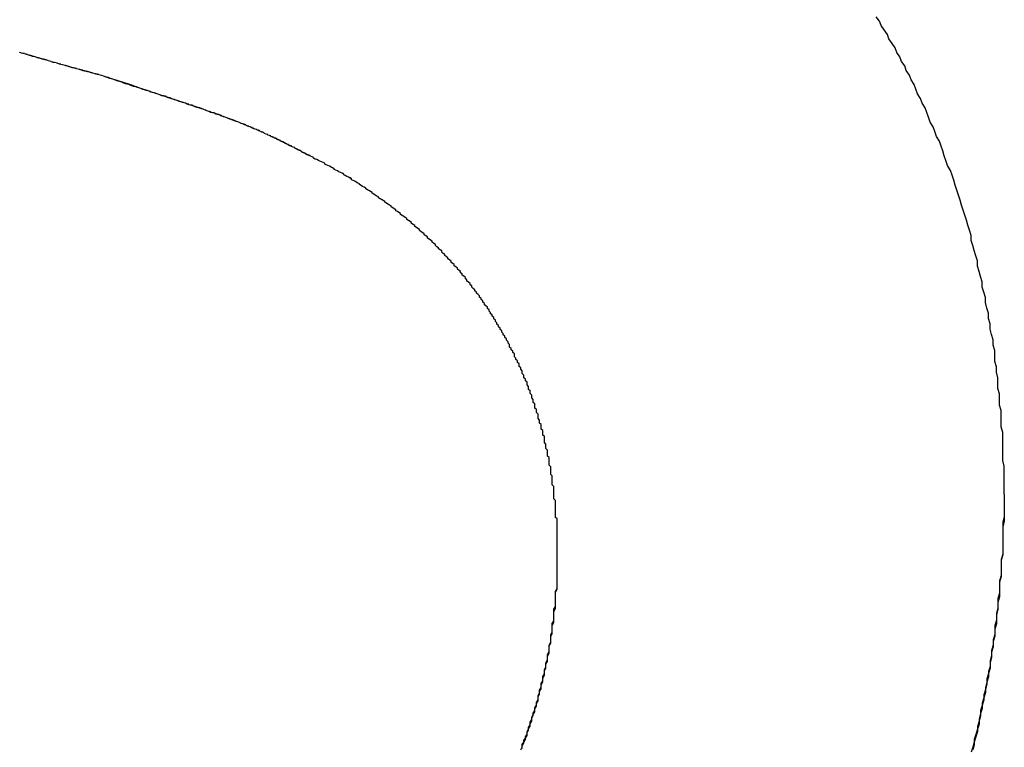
# Model space of a CAD drawing. Extents: x 1107 to 4046, y 937 to 3355.
# Tile 29 of 256: x 1424.049 to 1424.672, y 1749.826 to 1750.286. Entities that reach past the tile are written whole.
import ezdxf

# ---------------------------------------------------------------- set-up
doc = ezdxf.new("R2010")
doc.units = 0
doc.layers.add('KF_VIDA_L___C_RIGHT', color=7, linetype='CONTINUOUS')

# ---------------------------------------------------------------- blocks, each defined once
blk = doc.blocks.new('KF_VIDA_L___C_RIGHT')
at = {"layer": 'KF_VIDA_L___C_RIGHT'}
for points in [[(-162.038, 60.7726, 0), (-162.038, 60.7762, 0), (-162.038, 60.7798, 0), (-162.038, 60.7833, 0), (-162.038, 60.7869, 0), (-162.038, 60.7905, 0), (-162.039, 60.794, 0), (-162.039, 60.7976, 0), (-162.039, 60.8011, 0), (-162.039, 60.8046, 0), (-162.039, 60.8081, 0), (-162.039, 60.8117, 0), (-162.04, 60.8152, 0), (-162.04, 60.8187, 0), (-162.04, 60.8222, 0), (-162.04, 60.8257, 0), (-162.041, 60.8291, 0), (-162.041, 60.8326, 0), (-162.041, 60.8361, 0), (-162.042, 60.8396, 0), (-162.042, 60.843, 0), (-162.042, 60.8464, 0), (-162.043, 60.8499, 0), (-162.043, 60.8533, 0), (-162.044, 60.8567, 0), (-162.044, 60.8602, 0), (-162.044, 60.8636, 0), (-162.045, 60.867, 0), (-162.045, 60.8704, 0), (-162.046, 60.8737, 0), (-162.047, 60.8771, 0), (-162.047, 60.8805, 0), (-162.048, 60.8838, 0), (-162.048, 60.8872, 0), (-162.049, 60.8905, 0), (-162.05, 60.8939, 0), (-162.05, 60.8972, 0), (-162.051, 60.9005, 0), (-162.052, 60.9038, 0), (-162.052, 60.9071, 0), (-162.053, 60.9104, 0), (-162.054, 60.9137, 0), (-162.055, 60.917, 0), (-162.055, 60.9203, 0), (-162.056, 60.9235, 0), (-162.057, 60.9268, 0), (-162.058, 60.93, 0), (-162.059, 60.9332, 0), (-162.059, 60.9365, 0), (-162.06, 60.9397, 0), (-162.061, 60.9429, 0), (-162.062, 60.9461, 0), (-162.063, 60.9493, 0), (-162.064, 60.9525, 0), (-162.065, 60.9557, 0), (-162.066, 60.9588, 0), (-162.067, 60.962, 0), (-162.068, 60.9651, 0), (-162.069, 60.9683, 0), (-162.07, 60.9714, 0), (-162.071, 60.9745, 0), (-162.072, 60.9776, 0), (-162.074, 60.9807, 0), (-162.075, 60.9838, 0), (-162.076, 60.9869, 0), (-162.077, 60.99, 0), (-162.078, 60.993, 0), (-162.079, 60.9961, 0), (-162.081, 60.9991, 0), (-162.082, 61.0022, 0), (-162.083, 61.0052, 0), (-162.085, 61.0082, 0), (-162.086, 61.0112, 0), (-162.087, 61.0142, 0), (-162.088, 61.0172, 0), (-162.09, 61.0202, 0), (-162.091, 61.0232, 0), (-162.093, 61.0261, 0), (-162.094, 61.0291, 0), (-162.095, 61.032, 0), (-162.097, 61.0349, 0), (-162.098, 61.0379, 0), (-162.1, 61.0408, 0), (-162.101, 61.0437, 0), (-162.103, 61.0466, 0), (-162.104, 61.0495, 0), (-162.106, 61.0523, 0), (-162.107, 61.0552, 0), (-162.109, 61.058, 0), (-162.111, 61.0609, 0), (-162.112, 61.0637, 0), (-162.114, 61.0665, 0), (-162.116, 61.0693, 0), (-162.117, 61.0721, 0), (-162.119, 61.0749, 0)], [(-162.038, 60.7726, 0), (-162.038, 60.7762, 0), (-162.038, 60.7798, 0), (-162.038, 60.7833, 0), (-162.038, 60.7869, 0), (-162.038, 60.7905, 0), (-162.039, 60.794, 0), (-162.039, 60.7976, 0), (-162.039, 60.8011, 0), (-162.039, 60.8046, 0), (-162.039, 60.8081, 0), (-162.039, 60.8117, 0), (-162.04, 60.8152, 0), (-162.04, 60.8187, 0), (-162.04, 60.8222, 0), (-162.04, 60.8257, 0), (-162.041, 60.8291, 0), (-162.041, 60.8326, 0), (-162.041, 60.8361, 0), (-162.042, 60.8396, 0), (-162.042, 60.843, 0), (-162.042, 60.8464, 0), (-162.043, 60.8499, 0), (-162.043, 60.8533, 0), (-162.044, 60.8567, 0), (-162.044, 60.8602, 0), (-162.044, 60.8636, 0), (-162.045, 60.867, 0), (-162.045, 60.8703, 0), (-162.046, 60.8737, 0), (-162.047, 60.8771, 0), (-162.047, 60.8805, 0), (-162.048, 60.8838, 0), (-162.048, 60.8872, 0), (-162.049, 60.8905, 0), (-162.05, 60.8939, 0), (-162.05, 60.8972, 0), (-162.051, 60.9005, 0), (-162.052, 60.9038, 0), (-162.052, 60.9071, 0), (-162.053, 60.9104, 0), (-162.054, 60.9137, 0), (-162.055, 60.917, 0), (-162.055, 60.9203, 0), (-162.056, 60.9235, 0), (-162.057, 60.9268, 0), (-162.058, 60.93, 0), (-162.059, 60.9332, 0), (-162.059, 60.9365, 0), (-162.06, 60.9397, 0), (-162.061, 60.9429, 0), (-162.062, 60.9461, 0), (-162.063, 60.9493, 0), (-162.064, 60.9525, 0), (-162.065, 60.9556, 0), (-162.066, 60.9588, 0), (-162.067, 60.962, 0), (-162.068, 60.9651, 0), (-162.069, 60.9683, 0), (-162.07, 60.9714, 0), (-162.071, 60.9745, 0), (-162.072, 60.9776, 0), (-162.074, 60.9807, 0), (-162.075, 60.9838, 0), (-162.076, 60.9869, 0), (-162.077, 60.99, 0), (-162.078, 60.993, 0), (-162.079, 60.9961, 0), (-162.081, 60.9991, 0), (-162.082, 61.0022, 0), (-162.083, 61.0052, 0), (-162.085, 61.0082, 0), (-162.086, 61.0112, 0), (-162.087, 61.0142, 0), (-162.088, 61.0172, 0), (-162.09, 61.0202, 0), (-162.091, 61.0232, 0), (-162.093, 61.0261, 0), (-162.094, 61.0291, 0), (-162.095, 61.032, 0), (-162.097, 61.0349, 0), (-162.098, 61.0379, 0), (-162.1, 61.0408, 0), (-162.101, 61.0437, 0), (-162.103, 61.0466, 0), (-162.104, 61.0494, 0), (-162.106, 61.0523, 0), (-162.107, 61.0552, 0), (-162.109, 61.058, 0), (-162.111, 61.0609, 0), (-162.112, 61.0637, 0), (-162.114, 61.0665, 0), (-162.116, 61.0693, 0), (-162.117, 61.0721, 0), (-162.119, 61.0749, 0)], [(-162.609, 61.0377, 0), (-162.61, 61.0378, 0), (-162.61, 61.0379, 0), (-162.611, 61.0381, 0), (-162.611, 61.0382, 0), (-162.612, 61.0383, 0), (-162.612, 61.0385, 0), (-162.613, 61.0386, 0), (-162.613, 61.0387, 0), (-162.614, 61.0389, 0), (-162.614, 61.039, 0), (-162.615, 61.0392, 0), (-162.615, 61.0393, 0), (-162.616, 61.0394, 0), (-162.616, 61.0396, 0), (-162.617, 61.0397, 0), (-162.617, 61.0399, 0), (-162.618, 61.04, 0), (-162.618, 61.0402, 0), (-162.619, 61.0403, 0), (-162.62, 61.0404, 0), (-162.62, 61.0406, 0), (-162.621, 61.0407, 0), (-162.621, 61.0409, 0), (-162.622, 61.041, 0), (-162.622, 61.0412, 0), (-162.623, 61.0413, 0), (-162.623, 61.0415, 0), (-162.624, 61.0416, 0), (-162.624, 61.0417, 0), (-162.625, 61.0419, 0), (-162.625, 61.042, 0), (-162.626, 61.0422, 0), (-162.626, 61.0423, 0), (-162.627, 61.0425, 0), (-162.628, 61.0426, 0), (-162.628, 61.0428, 0), (-162.629, 61.0429, 0), (-162.629, 61.0431, 0), (-162.63, 61.0432, 0), (-162.63, 61.0434, 0), (-162.631, 61.0435, 0), (-162.631, 61.0437, 0), (-162.632, 61.0439, 0), (-162.632, 61.044, 0), (-162.633, 61.0442, 0), (-162.633, 61.0443, 0), (-162.634, 61.0445, 0), (-162.635, 61.0446, 0), (-162.635, 61.0448, 0), (-162.636, 61.0449, 0), (-162.636, 61.0451, 0), (-162.637, 61.0453, 0), (-162.637, 61.0454, 0), (-162.638, 61.0456, 0), (-162.638, 61.0457, 0), (-162.639, 61.0459, 0), (-162.64, 61.046, 0), (-162.64, 61.0462, 0), (-162.641, 61.0464, 0), (-162.641, 61.0465, 0), (-162.642, 61.0467, 0), (-162.642, 61.0468, 0), (-162.643, 61.047, 0), (-162.643, 61.0472, 0), (-162.644, 61.0473, 0), (-162.645, 61.0475, 0), (-162.645, 61.0477, 0), (-162.646, 61.0478, 0), (-162.646, 61.048, 0), (-162.647, 61.0482, 0), (-162.647, 61.0483, 0), (-162.648, 61.0485, 0), (-162.649, 61.0486, 0), (-162.649, 61.0488, 0), (-162.65, 61.049, 0), (-162.65, 61.0491, 0), (-162.651, 61.0493, 0), (-162.651, 61.0495, 0), (-162.652, 61.0497, 0), (-162.653, 61.0498, 0), (-162.653, 61.05, 0), (-162.654, 61.0502, 0), (-162.654, 61.0503, 0), (-162.655, 61.0505, 0), (-162.656, 61.0507, 0), (-162.656, 61.0508, 0), (-162.657, 61.051, 0), (-162.657, 61.0512, 0), (-162.658, 61.0514, 0), (-162.658, 61.0515, 0), (-162.659, 61.0517, 0), (-162.66, 61.0519, 0), (-162.66, 61.0521, 0), (-162.661, 61.0522, 0), (-162.661, 61.0524, 0)], [(-162.609, 61.0377, 0), (-162.61, 61.0378, 0), (-162.61, 61.0379, 0), (-162.611, 61.0381, 0), (-162.611, 61.0382, 0), (-162.612, 61.0384, 0), (-162.612, 61.0385, 0), (-162.613, 61.0386, 0), (-162.613, 61.0388, 0), (-162.614, 61.0389, 0), (-162.615, 61.0391, 0), (-162.615, 61.0392, 0), (-162.616, 61.0394, 0), (-162.616, 61.0395, 0), (-162.617, 61.0397, 0), (-162.617, 61.0398, 0), (-162.618, 61.0399, 0), (-162.618, 61.0401, 0), (-162.619, 61.0402, 0), (-162.619, 61.0404, 0), (-162.62, 61.0405, 0), (-162.62, 61.0407, 0), (-162.621, 61.0408, 0), (-162.621, 61.041, 0), (-162.622, 61.0411, 0), (-162.623, 61.0413, 0), (-162.623, 61.0414, 0), (-162.624, 61.0416, 0), (-162.624, 61.0417, 0), (-162.625, 61.0419, 0), (-162.625, 61.042, 0), (-162.626, 61.0422, 0), (-162.626, 61.0423, 0), (-162.627, 61.0425, 0), (-162.627, 61.0426, 0), (-162.628, 61.0428, 0), (-162.629, 61.0429, 0), (-162.629, 61.0431, 0), (-162.63, 61.0432, 0), (-162.63, 61.0434, 0), (-162.631, 61.0435, 0), (-162.631, 61.0437, 0), (-162.632, 61.0438, 0), (-162.632, 61.044, 0), (-162.633, 61.0442, 0), (-162.633, 61.0443, 0), (-162.634, 61.0445, 0), (-162.635, 61.0446, 0), (-162.635, 61.0448, 0), (-162.636, 61.0449, 0), (-162.636, 61.0451, 0), (-162.637, 61.0452, 0), (-162.637, 61.0454, 0), (-162.638, 61.0456, 0), (-162.638, 61.0457, 0), (-162.639, 61.0459, 0), (-162.639, 61.046, 0), (-162.64, 61.0462, 0), (-162.641, 61.0463, 0), (-162.641, 61.0465, 0), (-162.642, 61.0467, 0), (-162.642, 61.0468, 0), (-162.643, 61.047, 0), (-162.643, 61.0471, 0), (-162.644, 61.0473, 0), (-162.644, 61.0475, 0), (-162.645, 61.0476, 0), (-162.646, 61.0478, 0), (-162.646, 61.0479, 0), (-162.647, 61.0481, 0), (-162.647, 61.0483, 0), (-162.648, 61.0484, 0), (-162.648, 61.0486, 0), (-162.649, 61.0488, 0), (-162.65, 61.0489, 0), (-162.65, 61.0491, 0), (-162.651, 61.0492, 0), (-162.651, 61.0494, 0), (-162.652, 61.0496, 0), (-162.652, 61.0497, 0), (-162.653, 61.0499, 0), (-162.653, 61.0501, 0), (-162.654, 61.0502, 0), (-162.655, 61.0504, 0), (-162.655, 61.0506, 0), (-162.656, 61.0507, 0), (-162.656, 61.0509, 0), (-162.657, 61.0511, 0), (-162.657, 61.0512, 0), (-162.658, 61.0514, 0), (-162.659, 61.0516, 0), (-162.659, 61.0517, 0), (-162.66, 61.0519, 0), (-162.66, 61.0521, 0), (-162.661, 61.0522, 0), (-162.661, 61.0524, 0)], [(-162.475, 60.9857, 0), (-162.476, 60.9862, 0), (-162.477, 60.9866, 0), (-162.478, 60.9871, 0), (-162.479, 60.9875, 0), (-162.48, 60.9879, 0), (-162.48, 60.9884, 0), (-162.481, 60.9888, 0), (-162.482, 60.9892, 0), (-162.483, 60.9896, 0), (-162.483, 60.99, 0), (-162.484, 60.9904, 0), (-162.485, 60.9908, 0), (-162.486, 60.9912, 0), (-162.487, 60.9916, 0), (-162.487, 60.992, 0), (-162.488, 60.9923, 0), (-162.489, 60.9927, 0), (-162.489, 60.9931, 0), (-162.49, 60.9934, 0), (-162.491, 60.9938, 0), (-162.492, 60.9942, 0), (-162.492, 60.9945, 0), (-162.493, 60.9949, 0), (-162.494, 60.9952, 0), (-162.494, 60.9956, 0), (-162.495, 60.9959, 0), (-162.496, 60.9962, 0), (-162.496, 60.9966, 0), (-162.497, 60.9969, 0), (-162.498, 60.9972, 0), (-162.498, 60.9975, 0), (-162.499, 60.9979, 0), (-162.5, 60.9982, 0), (-162.5, 60.9985, 0), (-162.501, 60.9988, 0), (-162.502, 60.9991, 0), (-162.502, 60.9994, 0), (-162.503, 60.9997, 0), (-162.504, 61, 0), (-162.504, 61.0003, 0), (-162.505, 61.0006, 0), (-162.506, 61.0009, 0), (-162.506, 61.0012, 0), (-162.507, 61.0015, 0), (-162.508, 61.0018, 0), (-162.508, 61.0021, 0), (-162.509, 61.0024, 0), (-162.51, 61.0027, 0), (-162.51, 61.0029, 0), (-162.511, 61.0032, 0), (-162.511, 61.0035, 0), (-162.512, 61.0038, 0), (-162.513, 61.004, 0), (-162.513, 61.0043, 0), (-162.514, 61.0046, 0), (-162.515, 61.0049, 0), (-162.515, 61.0051, 0), (-162.516, 61.0054, 0), (-162.517, 61.0057, 0), (-162.517, 61.0059, 0), (-162.518, 61.0062, 0), (-162.519, 61.0065, 0), (-162.519, 61.0067, 0), (-162.52, 61.007, 0), (-162.521, 61.0073, 0), (-162.521, 61.0075, 0), (-162.522, 61.0078, 0), (-162.522, 61.008, 0), (-162.523, 61.0083, 0), (-162.524, 61.0086, 0), (-162.524, 61.0088, 0), (-162.525, 61.0091, 0), (-162.526, 61.0094, 0), (-162.527, 61.0096, 0), (-162.527, 61.0099, 0), (-162.528, 61.0101, 0), (-162.529, 61.0104, 0), (-162.529, 61.0107, 0), (-162.53, 61.0109, 0), (-162.531, 61.0112, 0), (-162.531, 61.0114, 0), (-162.532, 61.0117, 0), (-162.533, 61.012, 0), (-162.534, 61.0122, 0), (-162.534, 61.0125, 0), (-162.535, 61.0128, 0), (-162.536, 61.013, 0), (-162.537, 61.0133, 0), (-162.537, 61.0136, 0), (-162.538, 61.0138, 0), (-162.539, 61.0141, 0), (-162.54, 61.0144, 0), (-162.54, 61.0146, 0), (-162.541, 61.0149, 0), (-162.542, 61.0152, 0), (-162.543, 61.0155, 0), (-162.543, 61.0157, 0), (-162.544, 61.016, 0), (-162.545, 61.0163, 0), (-162.546, 61.0166, 0), (-162.547, 61.0169, 0), (-162.548, 61.0172, 0), (-162.548, 61.0174, 0), (-162.549, 61.0177, 0), (-162.55, 61.018, 0), (-162.551, 61.0183, 0), (-162.552, 61.0186, 0), (-162.553, 61.0189, 0), (-162.554, 61.0192, 0), (-162.554, 61.0195, 0), (-162.555, 61.0198, 0), (-162.556, 61.0201, 0), (-162.557, 61.0204, 0), (-162.558, 61.0207, 0), (-162.559, 61.021, 0), (-162.56, 61.0213, 0), (-162.561, 61.0216, 0), (-162.562, 61.022, 0), (-162.563, 61.0223, 0), (-162.564, 61.0226, 0), (-162.565, 61.0229, 0), (-162.566, 61.0233, 0), (-162.567, 61.0236, 0), (-162.568, 61.0239, 0), (-162.569, 61.0243, 0), (-162.57, 61.0246, 0), (-162.571, 61.0249, 0), (-162.572, 61.0253, 0), (-162.573, 61.0256, 0), (-162.574, 61.026, 0), (-162.575, 61.0263, 0), (-162.576, 61.0267, 0), (-162.577, 61.027, 0), (-162.578, 61.0274, 0), (-162.579, 61.0278, 0), (-162.581, 61.0281, 0), (-162.582, 61.0285, 0), (-162.583, 61.0289, 0), (-162.584, 61.0293, 0), (-162.585, 61.0297, 0), (-162.586, 61.03, 0), (-162.587, 61.0304, 0), (-162.589, 61.0308, 0), (-162.59, 61.0312, 0), (-162.591, 61.0316, 0), (-162.592, 61.032, 0), (-162.594, 61.0324, 0), (-162.595, 61.0329, 0), (-162.596, 61.0333, 0), (-162.597, 61.0337, 0), (-162.599, 61.0341, 0), (-162.6, 61.0345, 0), (-162.601, 61.035, 0), (-162.602, 61.0354, 0), (-162.604, 61.0358, 0), (-162.605, 61.0363, 0), (-162.606, 61.0367, 0), (-162.608, 61.0372, 0), (-162.609, 61.0377, 0)], [(-162.475, 60.9857, 0), (-162.476, 60.9862, 0), (-162.477, 60.9867, 0), (-162.478, 60.9872, 0), (-162.479, 60.9877, 0), (-162.48, 60.9881, 0), (-162.481, 60.9886, 0), (-162.482, 60.989, 0), (-162.483, 60.9895, 0), (-162.483, 60.9899, 0), (-162.484, 60.9903, 0), (-162.485, 60.9907, 0), (-162.486, 60.9912, 0), (-162.487, 60.9916, 0), (-162.487, 60.992, 0), (-162.488, 60.9924, 0), (-162.489, 60.9928, 0), (-162.49, 60.9931, 0), (-162.491, 60.9935, 0), (-162.491, 60.9939, 0), (-162.492, 60.9943, 0), (-162.493, 60.9946, 0), (-162.493, 60.995, 0), (-162.494, 60.9954, 0), (-162.495, 60.9957, 0), (-162.496, 60.9961, 0), (-162.496, 60.9964, 0), (-162.497, 60.9967, 0), (-162.498, 60.9971, 0), (-162.498, 60.9974, 0), (-162.499, 60.9977, 0), (-162.5, 60.9981, 0), (-162.5, 60.9984, 0), (-162.501, 60.9987, 0), (-162.502, 60.999, 0), (-162.502, 60.9993, 0), (-162.503, 60.9997, 0), (-162.504, 61, 0), (-162.504, 61.0003, 0), (-162.505, 61.0006, 0), (-162.506, 61.0009, 0), (-162.506, 61.0012, 0), (-162.507, 61.0015, 0), (-162.507, 61.0018, 0), (-162.508, 61.0021, 0), (-162.509, 61.0024, 0), (-162.509, 61.0027, 0), (-162.51, 61.003, 0), (-162.511, 61.0033, 0), (-162.511, 61.0035, 0), (-162.512, 61.0038, 0), (-162.513, 61.0041, 0), (-162.514, 61.0044, 0), (-162.514, 61.0047, 0), (-162.515, 61.005, 0), (-162.516, 61.0053, 0), (-162.516, 61.0056, 0), (-162.517, 61.0059, 0), (-162.518, 61.0062, 0), (-162.518, 61.0065, 0), (-162.519, 61.0068, 0), (-162.52, 61.0071, 0), (-162.521, 61.0074, 0), (-162.522, 61.0077, 0), (-162.522, 61.008, 0), (-162.523, 61.0083, 0), (-162.524, 61.0086, 0), (-162.525, 61.0089, 0), (-162.526, 61.0092, 0), (-162.526, 61.0096, 0), (-162.527, 61.0099, 0), (-162.528, 61.0102, 0), (-162.529, 61.0105, 0), (-162.53, 61.0108, 0), (-162.531, 61.0112, 0), (-162.532, 61.0115, 0), (-162.533, 61.0119, 0), (-162.533, 61.0122, 0), (-162.534, 61.0125, 0), (-162.535, 61.0129, 0), (-162.536, 61.0132, 0), (-162.537, 61.0136, 0), (-162.538, 61.014, 0), (-162.54, 61.0143, 0), (-162.541, 61.0147, 0), (-162.542, 61.0151, 0), (-162.543, 61.0155, 0), (-162.544, 61.0159, 0), (-162.545, 61.0163, 0), (-162.546, 61.0167, 0), (-162.547, 61.0171, 0), (-162.549, 61.0175, 0), (-162.55, 61.0179, 0), (-162.551, 61.0183, 0), (-162.552, 61.0188, 0), (-162.554, 61.0192, 0), (-162.555, 61.0196, 0), (-162.556, 61.0201, 0), (-162.558, 61.0205, 0), (-162.559, 61.021, 0), (-162.56, 61.0215, 0), (-162.562, 61.022, 0), (-162.563, 61.0225, 0), (-162.565, 61.023, 0), (-162.566, 61.0235, 0), (-162.568, 61.024, 0), (-162.569, 61.0245, 0), (-162.571, 61.025, 0), (-162.573, 61.0256, 0), (-162.574, 61.0261, 0), (-162.576, 61.0267, 0), (-162.578, 61.0272, 0), (-162.579, 61.0278, 0), (-162.581, 61.0284, 0), (-162.583, 61.029, 0), (-162.585, 61.0296, 0), (-162.587, 61.0302, 0), (-162.588, 61.0308, 0), (-162.59, 61.0315, 0), (-162.592, 61.0321, 0), (-162.594, 61.0328, 0), (-162.596, 61.0334, 0), (-162.598, 61.0341, 0), (-162.6, 61.0348, 0), (-162.603, 61.0355, 0), (-162.605, 61.0362, 0), (-162.607, 61.0369, 0), (-162.609, 61.0377, 0)], [(-162.321, 60.7345, 0), (-162.321, 60.7355, 0), (-162.321, 60.7365, 0), (-162.321, 60.7375, 0), (-162.321, 60.7384, 0), (-162.321, 60.7394, 0), (-162.321, 60.7404, 0), (-162.321, 60.7414, 0), (-162.321, 60.7424, 0), (-162.321, 60.7433, 0), (-162.321, 60.7443, 0), (-162.321, 60.7453, 0), (-162.321, 60.7463, 0), (-162.321, 60.7473, 0), (-162.321, 60.7482, 0), (-162.321, 60.7492, 0), (-162.321, 60.7502, 0), (-162.321, 60.7512, 0), (-162.321, 60.7522, 0), (-162.321, 60.7531, 0), (-162.321, 60.7541, 0), (-162.321, 60.7551, 0), (-162.321, 60.7561, 0), (-162.321, 60.757, 0), (-162.322, 60.758, 0), (-162.322, 60.759, 0), (-162.322, 60.76, 0), (-162.322, 60.761, 0), (-162.322, 60.7619, 0), (-162.322, 60.7629, 0), (-162.322, 60.7639, 0), (-162.322, 60.7649, 0), (-162.322, 60.7658, 0), (-162.322, 60.7668, 0), (-162.322, 60.7678, 0), (-162.322, 60.7687, 0), (-162.323, 60.7697, 0), (-162.323, 60.7707, 0), (-162.323, 60.7717, 0), (-162.323, 60.7726, 0), (-162.323, 60.7736, 0), (-162.323, 60.7746, 0), (-162.323, 60.7755, 0), (-162.323, 60.7765, 0), (-162.323, 60.7775, 0), (-162.324, 60.7785, 0), (-162.324, 60.7794, 0), (-162.324, 60.7804, 0), (-162.324, 60.7814, 0), (-162.324, 60.7823, 0), (-162.324, 60.7833, 0), (-162.324, 60.7843, 0), (-162.325, 60.7852, 0), (-162.325, 60.7862, 0), (-162.325, 60.7872, 0), (-162.325, 60.7881, 0), (-162.325, 60.7891, 0), (-162.325, 60.79, 0), (-162.326, 60.791, 0), (-162.326, 60.792, 0), (-162.326, 60.7929, 0), (-162.326, 60.7939, 0), (-162.326, 60.7949, 0), (-162.326, 60.7958, 0), (-162.327, 60.7968, 0), (-162.327, 60.7977, 0), (-162.327, 60.7987, 0), (-162.327, 60.7997, 0), (-162.327, 60.8006, 0), (-162.328, 60.8016, 0), (-162.328, 60.8025, 0), (-162.328, 60.8035, 0), (-162.328, 60.8044, 0), (-162.329, 60.8054, 0), (-162.329, 60.8063, 0), (-162.329, 60.8073, 0), (-162.329, 60.8082, 0), (-162.329, 60.8092, 0), (-162.33, 60.8102, 0), (-162.33, 60.8111, 0), (-162.33, 60.8121, 0), (-162.33, 60.813, 0), (-162.331, 60.8139, 0), (-162.331, 60.8149, 0), (-162.331, 60.8158, 0), (-162.331, 60.8168, 0), (-162.332, 60.8177, 0), (-162.332, 60.8187, 0), (-162.332, 60.8196, 0), (-162.333, 60.8206, 0), (-162.333, 60.8215, 0), (-162.333, 60.8224, 0), (-162.333, 60.8234, 0), (-162.334, 60.8243, 0), (-162.334, 60.8252, 0), (-162.334, 60.8262, 0), (-162.335, 60.8271, 0), (-162.335, 60.828, 0), (-162.335, 60.8289, 0), (-162.335, 60.8299, 0), (-162.336, 60.8308, 0), (-162.336, 60.8317, 0), (-162.336, 60.8326, 0), (-162.337, 60.8336, 0), (-162.337, 60.8345, 0), (-162.337, 60.8354, 0), (-162.338, 60.8363, 0), (-162.338, 60.8372, 0), (-162.338, 60.8381, 0), (-162.339, 60.8391, 0), (-162.339, 60.84, 0), (-162.339, 60.8409, 0), (-162.34, 60.8418, 0), (-162.34, 60.8427, 0), (-162.34, 60.8436, 0), (-162.341, 60.8445, 0), (-162.341, 60.8454, 0), (-162.342, 60.8463, 0), (-162.342, 60.8472, 0), (-162.342, 60.8481, 0), (-162.343, 60.849, 0), (-162.343, 60.8499, 0), (-162.343, 60.8508, 0), (-162.344, 60.8517, 0), (-162.344, 60.8526, 0), (-162.345, 60.8534, 0), (-162.345, 60.8543, 0), (-162.345, 60.8552, 0), (-162.346, 60.8561, 0), (-162.346, 60.857, 0), (-162.347, 60.8579, 0), (-162.347, 60.8588, 0), (-162.348, 60.8596, 0), (-162.348, 60.8605, 0), (-162.348, 60.8614, 0), (-162.349, 60.8623, 0), (-162.349, 60.8631, 0), (-162.35, 60.864, 0), (-162.35, 60.8649, 0), (-162.351, 60.8657, 0), (-162.351, 60.8666, 0), (-162.351, 60.8675, 0), (-162.352, 60.8683, 0), (-162.352, 60.8692, 0), (-162.353, 60.8701, 0), (-162.353, 60.8709, 0), (-162.354, 60.8718, 0), (-162.354, 60.8726, 0), (-162.355, 60.8735, 0), (-162.355, 60.8743, 0), (-162.356, 60.8752, 0), (-162.356, 60.876, 0), (-162.357, 60.8769, 0), (-162.357, 60.8777, 0), (-162.358, 60.8786, 0), (-162.358, 60.8794, 0), (-162.359, 60.8803, 0), (-162.359, 60.8811, 0), (-162.36, 60.8819, 0), (-162.36, 60.8828, 0), (-162.361, 60.8836, 0), (-162.361, 60.8844, 0), (-162.362, 60.8853, 0), (-162.362, 60.8861, 0), (-162.363, 60.8869, 0), (-162.363, 60.8877, 0), (-162.364, 60.8886, 0), (-162.364, 60.8894, 0), (-162.365, 60.8902, 0), (-162.365, 60.891, 0), (-162.366, 60.8918, 0), (-162.367, 60.8926, 0), (-162.367, 60.8934, 0), (-162.368, 60.8942, 0), (-162.368, 60.895, 0), (-162.369, 60.8958, 0), (-162.369, 60.8966, 0), (-162.37, 60.8974, 0), (-162.37, 60.8982, 0), (-162.371, 60.899, 0), (-162.372, 60.8998, 0), (-162.372, 60.9006, 0), (-162.373, 60.9014, 0), (-162.373, 60.9021, 0), (-162.374, 60.9029, 0), (-162.375, 60.9037, 0), (-162.375, 60.9045, 0), (-162.376, 60.9052, 0), (-162.376, 60.906, 0), (-162.377, 60.9068, 0), (-162.378, 60.9075, 0), (-162.378, 60.9083, 0), (-162.379, 60.909, 0), (-162.379, 60.9098, 0), (-162.38, 60.9106, 0), (-162.381, 60.9113, 0), (-162.381, 60.9121, 0), (-162.382, 60.9128, 0), (-162.382, 60.9135, 0), (-162.383, 60.9143, 0), (-162.384, 60.915, 0), (-162.384, 60.9158, 0), (-162.385, 60.9165, 0), (-162.386, 60.9172, 0), (-162.386, 60.918, 0), (-162.387, 60.9187, 0), (-162.388, 60.9194, 0), (-162.388, 60.9201, 0), (-162.389, 60.9209, 0), (-162.39, 60.9216, 0), (-162.39, 60.9223, 0), (-162.391, 60.923, 0), (-162.392, 60.9237, 0), (-162.392, 60.9244, 0), (-162.393, 60.9251, 0), (-162.394, 60.9258, 0), (-162.394, 60.9266, 0), (-162.395, 60.9273, 0), (-162.396, 60.9279, 0), (-162.396, 60.9286, 0), (-162.397, 60.9293, 0), (-162.398, 60.93, 0), (-162.398, 60.9307, 0), (-162.399, 60.9314, 0), (-162.4, 60.9321, 0), (-162.4, 60.9328, 0), (-162.401, 60.9334, 0), (-162.402, 60.9341, 0), (-162.403, 60.9348, 0), (-162.403, 60.9355, 0), (-162.404, 60.9361, 0), (-162.405, 60.9368, 0), (-162.405, 60.9375, 0), (-162.406, 60.9381, 0), (-162.407, 60.9388, 0), (-162.408, 60.9395, 0), (-162.408, 60.9401, 0), (-162.409, 60.9408, 0), (-162.41, 60.9414, 0), (-162.411, 60.9421, 0), (-162.411, 60.9427, 0), (-162.412, 60.9434, 0), (-162.413, 60.944, 0), (-162.413, 60.9446, 0), (-162.414, 60.9453, 0), (-162.415, 60.9459, 0), (-162.416, 60.9465, 0), (-162.416, 60.9472, 0), (-162.417, 60.9478, 0), (-162.418, 60.9484, 0), (-162.419, 60.949, 0), (-162.42, 60.9496, 0), (-162.42, 60.9503, 0), (-162.421, 60.9509, 0), (-162.422, 60.9515, 0), (-162.423, 60.9521, 0), (-162.423, 60.9527, 0), (-162.424, 60.9533, 0), (-162.425, 60.9539, 0), (-162.426, 60.9545, 0), (-162.426, 60.9551, 0), (-162.427, 60.9557, 0), (-162.428, 60.9563, 0), (-162.429, 60.9569, 0), (-162.43, 60.9574, 0), (-162.43, 60.958, 0), (-162.431, 60.9586, 0), (-162.432, 60.9592, 0), (-162.433, 60.9597, 0), (-162.434, 60.9603, 0), (-162.434, 60.9609, 0), (-162.435, 60.9614, 0), (-162.436, 60.962, 0), (-162.437, 60.9626, 0), (-162.438, 60.9631, 0), (-162.438, 60.9637, 0), (-162.439, 60.9642, 0), (-162.44, 60.9648, 0), (-162.441, 60.9653, 0), (-162.442, 60.9659, 0), (-162.442, 60.9664, 0), (-162.443, 60.967, 0), (-162.444, 60.9675, 0), (-162.445, 60.968, 0), (-162.446, 60.9686, 0), (-162.446, 60.9691, 0), (-162.447, 60.9696, 0), (-162.448, 60.9702, 0), (-162.449, 60.9707, 0), (-162.45, 60.9712, 0), (-162.451, 60.9717, 0), (-162.451, 60.9722, 0), (-162.452, 60.9728, 0), (-162.453, 60.9733, 0), (-162.454, 60.9738, 0), (-162.455, 60.9743, 0), (-162.456, 60.9748, 0), (-162.456, 60.9753, 0), (-162.457, 60.9758, 0), (-162.458, 60.9763, 0), (-162.459, 60.9768, 0), (-162.46, 60.9773, 0), (-162.461, 60.9778, 0), (-162.462, 60.9782, 0), (-162.462, 60.9787, 0), (-162.463, 60.9792, 0), (-162.464, 60.9797, 0), (-162.465, 60.9802, 0), (-162.466, 60.9806, 0), (-162.467, 60.9811, 0), (-162.468, 60.9816, 0), (-162.468, 60.9821, 0), (-162.469, 60.9825, 0), (-162.47, 60.983, 0), (-162.471, 60.9835, 0), (-162.472, 60.9839, 0), (-162.473, 60.9844, 0), (-162.474, 60.9848, 0), (-162.475, 60.9853, 0), (-162.475, 60.9857, 0)], [(-162.321, 60.7345, 0), (-162.321, 60.7355, 0), (-162.321, 60.7365, 0), (-162.321, 60.7375, 0), (-162.321, 60.7384, 0), (-162.321, 60.7394, 0), (-162.321, 60.7404, 0), (-162.321, 60.7414, 0), (-162.321, 60.7424, 0), (-162.321, 60.7433, 0), (-162.321, 60.7443, 0), (-162.321, 60.7453, 0), (-162.321, 60.7463, 0), (-162.321, 60.7473, 0), (-162.321, 60.7482, 0), (-162.321, 60.7492, 0), (-162.321, 60.7502, 0), (-162.321, 60.7512, 0), (-162.321, 60.7522, 0), (-162.321, 60.7531, 0), (-162.321, 60.7541, 0), (-162.321, 60.7551, 0), (-162.321, 60.7561, 0), (-162.321, 60.7571, 0), (-162.322, 60.758, 0), (-162.322, 60.759, 0), (-162.322, 60.76, 0), (-162.322, 60.761, 0), (-162.322, 60.7619, 0), (-162.322, 60.7629, 0), (-162.322, 60.7639, 0), (-162.322, 60.7649, 0), (-162.322, 60.7658, 0), (-162.322, 60.7668, 0), (-162.322, 60.7678, 0), (-162.322, 60.7687, 0), (-162.323, 60.7697, 0), (-162.323, 60.7707, 0), (-162.323, 60.7717, 0), (-162.323, 60.7726, 0), (-162.323, 60.7736, 0), (-162.323, 60.7746, 0), (-162.323, 60.7755, 0), (-162.323, 60.7765, 0), (-162.323, 60.7775, 0), (-162.324, 60.7785, 0), (-162.324, 60.7794, 0), (-162.324, 60.7804, 0), (-162.324, 60.7814, 0), (-162.324, 60.7823, 0), (-162.324, 60.7833, 0), (-162.324, 60.7843, 0), (-162.325, 60.7852, 0), (-162.325, 60.7862, 0), (-162.325, 60.7872, 0), (-162.325, 60.7881, 0), (-162.325, 60.7891, 0), (-162.325, 60.79, 0), (-162.326, 60.791, 0), (-162.326, 60.792, 0), (-162.326, 60.7929, 0), (-162.326, 60.7939, 0), (-162.326, 60.7949, 0), (-162.326, 60.7958, 0), (-162.327, 60.7968, 0), (-162.327, 60.7977, 0), (-162.327, 60.7987, 0), (-162.327, 60.7996, 0), (-162.327, 60.8006, 0), (-162.328, 60.8016, 0), (-162.328, 60.8025, 0), (-162.328, 60.8035, 0), (-162.328, 60.8044, 0), (-162.329, 60.8054, 0), (-162.329, 60.8063, 0), (-162.329, 60.8073, 0), (-162.329, 60.8082, 0), (-162.329, 60.8092, 0), (-162.33, 60.8101, 0), (-162.33, 60.8111, 0), (-162.33, 60.812, 0), (-162.33, 60.813, 0), (-162.331, 60.8139, 0), (-162.331, 60.8149, 0), (-162.331, 60.8158, 0), (-162.331, 60.8168, 0), (-162.332, 60.8177, 0), (-162.332, 60.8187, 0), (-162.332, 60.8196, 0), (-162.333, 60.8205, 0), (-162.333, 60.8215, 0), (-162.333, 60.8224, 0), (-162.333, 60.8234, 0), (-162.334, 60.8243, 0), (-162.334, 60.8252, 0), (-162.334, 60.8262, 0), (-162.335, 60.8271, 0), (-162.335, 60.828, 0), (-162.335, 60.8289, 0), (-162.335, 60.8299, 0), (-162.336, 60.8308, 0), (-162.336, 60.8317, 0), (-162.336, 60.8326, 0), (-162.337, 60.8336, 0), (-162.337, 60.8345, 0), (-162.337, 60.8354, 0), (-162.338, 60.8363, 0), (-162.338, 60.8372, 0), (-162.338, 60.8381, 0), (-162.339, 60.839, 0), (-162.339, 60.84, 0), (-162.339, 60.8409, 0), (-162.34, 60.8418, 0), (-162.34, 60.8427, 0), (-162.34, 60.8436, 0), (-162.341, 60.8445, 0), (-162.341, 60.8454, 0), (-162.342, 60.8463, 0), (-162.342, 60.8472, 0), (-162.342, 60.8481, 0), (-162.343, 60.849, 0), (-162.343, 60.8499, 0), (-162.343, 60.8508, 0), (-162.344, 60.8517, 0), (-162.344, 60.8526, 0), (-162.345, 60.8534, 0), (-162.345, 60.8543, 0), (-162.345, 60.8552, 0), (-162.346, 60.8561, 0), (-162.346, 60.857, 0), (-162.347, 60.8579, 0), (-162.347, 60.8588, 0), (-162.348, 60.8596, 0), (-162.348, 60.8605, 0), (-162.348, 60.8614, 0), (-162.349, 60.8623, 0), (-162.349, 60.8631, 0), (-162.35, 60.864, 0), (-162.35, 60.8649, 0), (-162.351, 60.8657, 0), (-162.351, 60.8666, 0), (-162.351, 60.8675, 0), (-162.352, 60.8683, 0), (-162.352, 60.8692, 0), (-162.353, 60.8701, 0), (-162.353, 60.8709, 0), (-162.354, 60.8718, 0), (-162.354, 60.8726, 0), (-162.355, 60.8735, 0), (-162.355, 60.8743, 0), (-162.356, 60.8752, 0), (-162.356, 60.876, 0), (-162.357, 60.8769, 0), (-162.357, 60.8777, 0), (-162.358, 60.8786, 0), (-162.358, 60.8794, 0), (-162.359, 60.8803, 0), (-162.359, 60.8811, 0), (-162.36, 60.8819, 0), (-162.36, 60.8828, 0), (-162.361, 60.8836, 0), (-162.361, 60.8844, 0), (-162.362, 60.8853, 0), (-162.362, 60.8861, 0), (-162.363, 60.8869, 0), (-162.363, 60.8877, 0), (-162.364, 60.8886, 0), (-162.364, 60.8894, 0), (-162.365, 60.8902, 0), (-162.365, 60.891, 0), (-162.366, 60.8918, 0), (-162.367, 60.8926, 0), (-162.367, 60.8934, 0), (-162.368, 60.8942, 0), (-162.368, 60.895, 0), (-162.369, 60.8958, 0), (-162.369, 60.8966, 0), (-162.37, 60.8974, 0), (-162.37, 60.8982, 0), (-162.371, 60.899, 0), (-162.372, 60.8998, 0), (-162.372, 60.9006, 0), (-162.373, 60.9014, 0), (-162.373, 60.9021, 0), (-162.374, 60.9029, 0), (-162.375, 60.9037, 0), (-162.375, 60.9045, 0), (-162.376, 60.9052, 0), (-162.376, 60.906, 0), (-162.377, 60.9068, 0), (-162.378, 60.9075, 0), (-162.378, 60.9083, 0), (-162.379, 60.909, 0), (-162.379, 60.9098, 0), (-162.38, 60.9106, 0), (-162.381, 60.9113, 0), (-162.381, 60.9121, 0), (-162.382, 60.9128, 0), (-162.382, 60.9136, 0), (-162.383, 60.9143, 0), (-162.384, 60.915, 0), (-162.384, 60.9158, 0), (-162.385, 60.9165, 0), (-162.386, 60.9172, 0), (-162.386, 60.918, 0), (-162.387, 60.9187, 0), (-162.388, 60.9194, 0), (-162.388, 60.9201, 0), (-162.389, 60.9209, 0), (-162.39, 60.9216, 0), (-162.39, 60.9223, 0), (-162.391, 60.923, 0), (-162.392, 60.9237, 0), (-162.392, 60.9244, 0), (-162.393, 60.9251, 0), (-162.394, 60.9259, 0), (-162.394, 60.9266, 0), (-162.395, 60.9273, 0), (-162.396, 60.928, 0), (-162.396, 60.9286, 0), (-162.397, 60.9293, 0), (-162.398, 60.93, 0), (-162.398, 60.9307, 0), (-162.399, 60.9314, 0), (-162.4, 60.9321, 0), (-162.4, 60.9328, 0), (-162.401, 60.9335, 0), (-162.402, 60.9341, 0), (-162.403, 60.9348, 0), (-162.403, 60.9355, 0), (-162.404, 60.9361, 0), (-162.405, 60.9368, 0), (-162.405, 60.9375, 0), (-162.406, 60.9381, 0), (-162.407, 60.9388, 0), (-162.408, 60.9395, 0), (-162.408, 60.9401, 0), (-162.409, 60.9408, 0), (-162.41, 60.9414, 0), (-162.411, 60.9421, 0), (-162.411, 60.9427, 0), (-162.412, 60.9434, 0), (-162.413, 60.944, 0), (-162.413, 60.9446, 0), (-162.414, 60.9453, 0), (-162.415, 60.9459, 0), (-162.416, 60.9465, 0), (-162.416, 60.9472, 0), (-162.417, 60.9478, 0), (-162.418, 60.9484, 0), (-162.419, 60.949, 0), (-162.42, 60.9497, 0), (-162.42, 60.9503, 0), (-162.421, 60.9509, 0), (-162.422, 60.9515, 0), (-162.423, 60.9521, 0), (-162.423, 60.9527, 0), (-162.424, 60.9533, 0), (-162.425, 60.9539, 0), (-162.426, 60.9545, 0), (-162.426, 60.9551, 0), (-162.427, 60.9557, 0), (-162.428, 60.9563, 0), (-162.429, 60.9569, 0), (-162.43, 60.9574, 0), (-162.43, 60.958, 0), (-162.431, 60.9586, 0), (-162.432, 60.9592, 0), (-162.433, 60.9597, 0), (-162.434, 60.9603, 0), (-162.434, 60.9609, 0), (-162.435, 60.9614, 0), (-162.436, 60.962, 0), (-162.437, 60.9626, 0), (-162.438, 60.9631, 0), (-162.438, 60.9637, 0), (-162.439, 60.9642, 0), (-162.44, 60.9648, 0), (-162.441, 60.9653, 0), (-162.442, 60.9659, 0), (-162.442, 60.9664, 0), (-162.443, 60.967, 0), (-162.444, 60.9675, 0), (-162.445, 60.968, 0), (-162.446, 60.9686, 0), (-162.446, 60.9691, 0), (-162.447, 60.9696, 0), (-162.448, 60.9702, 0), (-162.449, 60.9707, 0), (-162.45, 60.9712, 0), (-162.451, 60.9717, 0), (-162.451, 60.9722, 0), (-162.452, 60.9727, 0), (-162.453, 60.9733, 0), (-162.454, 60.9738, 0), (-162.455, 60.9743, 0), (-162.456, 60.9748, 0), (-162.456, 60.9753, 0), (-162.457, 60.9758, 0), (-162.458, 60.9763, 0), (-162.459, 60.9768, 0), (-162.46, 60.9773, 0), (-162.461, 60.9778, 0), (-162.462, 60.9782, 0), (-162.462, 60.9787, 0), (-162.463, 60.9792, 0), (-162.464, 60.9797, 0), (-162.465, 60.9802, 0), (-162.466, 60.9806, 0), (-162.467, 60.9811, 0), (-162.468, 60.9816, 0), (-162.468, 60.9821, 0), (-162.469, 60.9825, 0), (-162.47, 60.983, 0), (-162.471, 60.9835, 0), (-162.472, 60.9839, 0), (-162.473, 60.9844, 0), (-162.474, 60.9848, 0), (-162.475, 60.9853, 0), (-162.475, 60.9857, 0)], [(-162.038, 60.7726, 0), (-162.038, 60.7691, 0), (-162.038, 60.7656, 0), (-162.038, 60.7621, 0), (-162.038, 60.7586, 0), (-162.039, 60.7551, 0), (-162.039, 60.7516, 0), (-162.039, 60.7482, 0), (-162.039, 60.7447, 0), (-162.039, 60.7412, 0), (-162.039, 60.7378, 0), (-162.039, 60.7343, 0), (-162.04, 60.7308, 0), (-162.04, 60.7274, 0), (-162.04, 60.7239, 0), (-162.04, 60.7205, 0), (-162.041, 60.717, 0), (-162.041, 60.7136, 0), (-162.041, 60.7101, 0), (-162.042, 60.7067, 0), (-162.042, 60.7033, 0), (-162.042, 60.6999, 0), (-162.043, 60.6964, 0), (-162.043, 60.693, 0), (-162.044, 60.6896, 0), (-162.044, 60.6862, 0), (-162.044, 60.6828, 0), (-162.045, 60.6794, 0), (-162.045, 60.676, 0), (-162.046, 60.6726, 0), (-162.046, 60.6692, 0), (-162.047, 60.6659, 0), (-162.047, 60.6625, 0), (-162.048, 60.6591, 0), (-162.049, 60.6558, 0), (-162.049, 60.6524, 0), (-162.05, 60.649, 0), (-162.051, 60.6457, 0), (-162.051, 60.6424, 0), (-162.052, 60.639, 0), (-162.053, 60.6357, 0), (-162.053, 60.6324, 0), (-162.054, 60.629, 0), (-162.055, 60.6257, 0), (-162.055, 60.6224, 0), (-162.056, 60.6191, 0), (-162.057, 60.6158, 0), (-162.058, 60.6125, 0), (-162.059, 60.6093, 0)], [(-162.038, 60.7726, 0), (-162.038, 60.7691, 0), (-162.038, 60.7657, 0), (-162.038, 60.7623, 0), (-162.038, 60.7588, 0), (-162.038, 60.7554, 0), (-162.039, 60.752, 0), (-162.039, 60.7485, 0), (-162.039, 60.7451, 0), (-162.039, 60.7417, 0), (-162.039, 60.7383, 0), (-162.039, 60.7348, 0), (-162.04, 60.7314, 0), (-162.04, 60.728, 0), (-162.04, 60.7246, 0), (-162.04, 60.7212, 0), (-162.041, 60.7178, 0), (-162.041, 60.7144, 0), (-162.041, 60.711, 0), (-162.041, 60.7076, 0), (-162.042, 60.7042, 0), (-162.042, 60.7008, 0), (-162.043, 60.6974, 0), (-162.043, 60.694, 0), (-162.043, 60.6906, 0), (-162.044, 60.6873, 0), (-162.044, 60.6839, 0), (-162.045, 60.6805, 0), (-162.045, 60.6772, 0), (-162.046, 60.6738, 0), (-162.046, 60.6704, 0), (-162.047, 60.6671, 0), (-162.047, 60.6637, 0), (-162.048, 60.6604, 0), (-162.048, 60.6571, 0), (-162.049, 60.6537, 0), (-162.05, 60.6504, 0), (-162.05, 60.6471, 0), (-162.051, 60.6437, 0), (-162.052, 60.6404, 0), (-162.052, 60.6371, 0), (-162.053, 60.6338, 0), (-162.054, 60.6305, 0), (-162.054, 60.6272, 0), (-162.055, 60.6239, 0), (-162.056, 60.6206, 0), (-162.057, 60.6173, 0), (-162.057, 60.6141, 0), (-162.058, 60.6108, 0)], [(-162.343, 60.6117, 0), (-162.343, 60.6134, 0), (-162.342, 60.615, 0), (-162.342, 60.6167, 0), (-162.341, 60.6183, 0), (-162.34, 60.62, 0), (-162.34, 60.6216, 0), (-162.339, 60.6233, 0), (-162.339, 60.6249, 0), (-162.338, 60.6266, 0), (-162.338, 60.6283, 0), (-162.337, 60.63, 0), (-162.337, 60.6316, 0), (-162.336, 60.6333, 0), (-162.335, 60.635, 0), (-162.335, 60.6367, 0), (-162.334, 60.6384, 0), (-162.334, 60.6401, 0), (-162.333, 60.6418, 0), (-162.333, 60.6435, 0), (-162.333, 60.6452, 0), (-162.332, 60.6469, 0), (-162.332, 60.6486, 0), (-162.331, 60.6504, 0), (-162.331, 60.6521, 0), (-162.33, 60.6538, 0), (-162.33, 60.6555, 0), (-162.33, 60.6573, 0), (-162.329, 60.659, 0), (-162.329, 60.6608, 0), (-162.328, 60.6625, 0), (-162.328, 60.6643, 0), (-162.328, 60.666, 0), (-162.327, 60.6678, 0), (-162.327, 60.6695, 0), (-162.327, 60.6713, 0), (-162.326, 60.673, 0), (-162.326, 60.6748, 0), (-162.326, 60.6766, 0), (-162.325, 60.6783, 0), (-162.325, 60.6801, 0), (-162.325, 60.6819, 0), (-162.325, 60.6837, 0), (-162.324, 60.6855, 0), (-162.324, 60.6872, 0), (-162.324, 60.689, 0), (-162.324, 60.6908, 0), (-162.323, 60.6926, 0), (-162.323, 60.6944, 0), (-162.323, 60.6962, 0), (-162.323, 60.698, 0), (-162.323, 60.6998, 0), (-162.322, 60.7016, 0), (-162.322, 60.7034, 0), (-162.322, 60.7052, 0), (-162.322, 60.7071, 0), (-162.322, 60.7089, 0), (-162.322, 60.7107, 0), (-162.321, 60.7125, 0), (-162.321, 60.7143, 0), (-162.321, 60.7162, 0), (-162.321, 60.718, 0), (-162.321, 60.7198, 0), (-162.321, 60.7216, 0), (-162.321, 60.7235, 0), (-162.321, 60.7253, 0), (-162.321, 60.7271, 0), (-162.321, 60.729, 0), (-162.321, 60.7308, 0), (-162.321, 60.7327, 0), (-162.321, 60.7345, 0)], [(-162.344, 60.6109, 0), (-162.343, 60.6126, 0), (-162.343, 60.6142, 0), (-162.342, 60.6158, 0), (-162.341, 60.6175, 0), (-162.341, 60.6191, 0), (-162.34, 60.6208, 0), (-162.34, 60.6224, 0), (-162.339, 60.6241, 0), (-162.338, 60.6258, 0), (-162.338, 60.6274, 0), (-162.337, 60.6291, 0), (-162.337, 60.6308, 0), (-162.336, 60.6325, 0), (-162.336, 60.6341, 0), (-162.335, 60.6358, 0), (-162.335, 60.6375, 0), (-162.334, 60.6392, 0), (-162.334, 60.6409, 0), (-162.333, 60.6426, 0), (-162.333, 60.6443, 0), (-162.332, 60.646, 0), (-162.332, 60.6477, 0), (-162.331, 60.6494, 0), (-162.331, 60.6512, 0), (-162.331, 60.6529, 0), (-162.33, 60.6546, 0), (-162.33, 60.6563, 0), (-162.329, 60.6581, 0), (-162.329, 60.6598, 0), (-162.329, 60.6615, 0), (-162.328, 60.6633, 0), (-162.328, 60.665, 0), (-162.327, 60.6667, 0), (-162.327, 60.6685, 0), (-162.327, 60.6702, 0), (-162.326, 60.672, 0), (-162.326, 60.6737, 0), (-162.326, 60.6755, 0), (-162.326, 60.6772, 0), (-162.325, 60.679, 0), (-162.325, 60.6808, 0), (-162.325, 60.6825, 0), (-162.324, 60.6843, 0), (-162.324, 60.6861, 0), (-162.324, 60.6878, 0), (-162.324, 60.6896, 0), (-162.323, 60.6914, 0), (-162.323, 60.6931, 0), (-162.323, 60.6949, 0), (-162.323, 60.6967, 0), (-162.323, 60.6985, 0), (-162.322, 60.7003, 0), (-162.322, 60.7021, 0), (-162.322, 60.7039, 0), (-162.322, 60.7056, 0), (-162.322, 60.7074, 0), (-162.322, 60.7092, 0), (-162.322, 60.711, 0), (-162.321, 60.7128, 0), (-162.321, 60.7146, 0), (-162.321, 60.7164, 0), (-162.321, 60.7182, 0), (-162.321, 60.72, 0), (-162.321, 60.7218, 0), (-162.321, 60.7236, 0), (-162.321, 60.7254, 0), (-162.321, 60.7273, 0), (-162.321, 60.7291, 0), (-162.321, 60.7309, 0), (-162.321, 60.7327, 0), (-162.321, 60.7345, 0)]]:
    blk.add_polyline3d(points, dxfattribs=at)

msp = doc.modelspace()

# ---------------------------------------------------------------- block references
at = {"layer": 'KF_VIDA_L___C_RIGHT'}
msp.add_blockref('KF_VIDA_L___C_RIGHT', (1586.70971, 1689.21316), dxfattribs=at)

doc.saveas('drawing.dxf')
